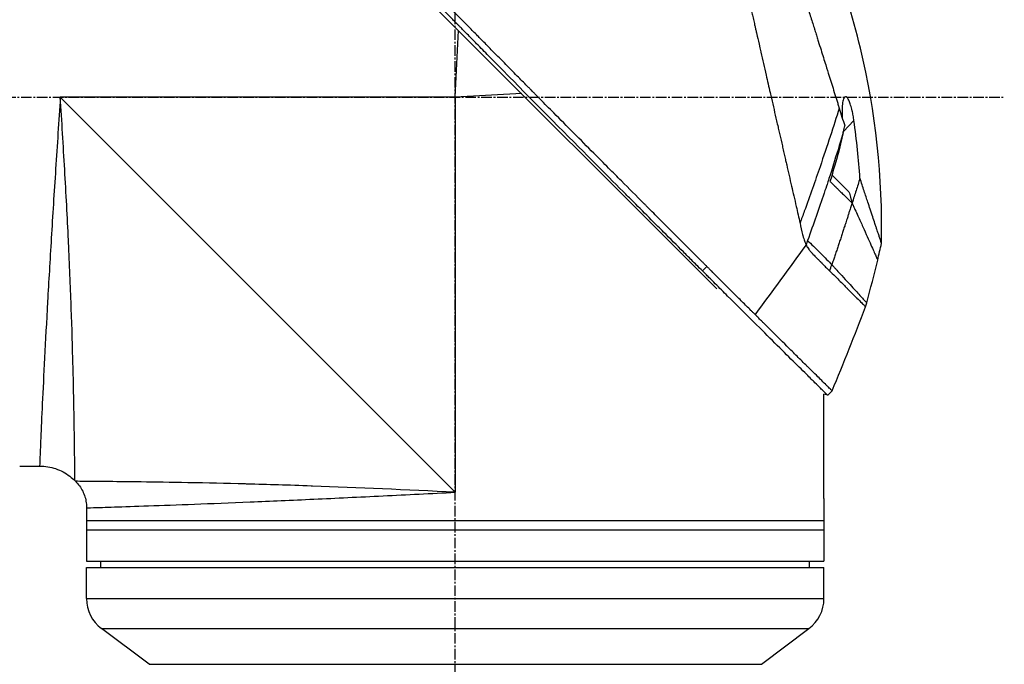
# Model space of a CAD drawing. Header units: millimetres. Extents: x 0 to 4378, y 0 to 2376.
# Tile 103 of 256: x 314 to 472, y 1106 to 1209. Entities that reach past the tile are written whole.
import ezdxf

# ---------------------------------------------------------------- set-up
doc = ezdxf.new("R2010")
doc.units = ezdxf.units.MM
doc.header["$LTSCALE"] = 0.2
doc.linetypes.add('CENTER2', pattern=[1.125, 0.75, -0.125, 0.125, -0.125])
doc.layers.add('02_Center Line', color=1, linetype='CENTER2')

# ---------------------------------------------------------------- blocks, each defined once
blk = doc.blocks.new('A$C2641d59f')
for p, q in [((190.24, 563.54), (126.8, 626.99)), ((148.4, 594.2), (148.94, 604.85)), ((148.4, 594.2), (85.2, 594.2)), ((85.2, 594.2), (148.4, 531)), ((159.05, 594.74), (148.4, 594.2)), ((148.4, 594.2), (148.4, 531)), ((210.51, 588.71), (212.21, 590.42)), ((208.47, 581.97), (208.47, 581.97)), ((208.69, 581.74), (211.41, 579.02)), ((187.96, 566.39), (188.67, 567.1)), ((208, 546.51), (208.71, 547.22)), ((207.4, 530), (207.4, 546.67)), ((208, 546.51), (207.4, 546.67)), ((82.05, 539.2), (82.06, 539.2)), ((87.47, 539.2), (87.47, 539.2)), ((78.7, 535.2), (81.89, 535.2)), ((87.64, 532.76), (87.54, 532.86)), ((207.4, 529.5), (207.4, 526.5)), ((89.4, 528.51), (89.4, 520)), ((89.4, 526.5), (207.4, 526.5)), ((207.4, 526.5), (207.4, 520)), ((89.4, 525), (207.4, 525)), ((89.4, 520), (207.4, 520)), ((91.7, 519), (91.69, 520)), ((205.1, 519), (205.11, 520)), ((89.4, 519), (207.4, 519)), ((89.4, 514), (89.4, 519)), ((207.4, 514), (207.4, 519)), ((89.4, 514), (207.4, 514)), ((91.8, 509.2), (205, 509.2)), ((99.4, 503.5), (91.8, 509.2)), ((197.4, 503.5), (205, 509.2)), ((99.4, 503.5), (197.4, 503.5))]:
    blk.add_line(p, q)
for centre, radius, start, end in [((-132.06, 684.47), 360.28, 340.8689, 341.0362), ((95.4, 514), 6, 180, 233.1301), ((201.4, 514), 6, 306.8699, 0)]:
    blk.add_arc(centre, radius, start, end)
at = {"extrusion": (0, 0, -1)}
blk.add_ellipse((156.72, 599.41), major_axis=(-51.34, -154.08), ratio=0.336418, start_param=4.783304, end_param=4.787811, dxfattribs=at)
for points, knots in [([(188.67, 567.1), (188.66, 567.11), (188.51, 567.26), (188.43, 567.34), (188.37, 567.39), (188.19, 567.57), (188.08, 567.69), (187.72, 568.05), (187.48, 568.29), (186.75, 569.02), (186.26, 569.5), (184.79, 570.98), (183.79, 571.97), (182.54, 573.23), (182.29, 573.48), (181.72, 574.05), (181.39, 574.37), (180.47, 575.3), (179.86, 575.91), (179.12, 576.64), (179, 576.76), (178.77, 577), (178.66, 577.11), (177.38, 578.39), (176.2, 579.58), (174.32, 581.46), (173.64, 582.14), (172.16, 583.63), (171.37, 584.42), (168.45, 587.35), (166.31, 589.5), (163.44, 592.4), (162.72, 593.12), (161.89, 593.95), (161.79, 594.06), (161.6, 594.24), (161.52, 594.33), (161.35, 594.5), (161.26, 594.59), (161.06, 594.79), (160.95, 594.9), (160.75, 595.1), (160.67, 595.19), (160.46, 595.39), (160.34, 595.52), (160.12, 595.75), (160.01, 595.85), (159.38, 596.49), (158.85, 597.02), (157.64, 598.25), (156.95, 598.95), (155.56, 600.35), (154.86, 601.06), (153.72, 602.22), (153.27, 602.67), (152.73, 603.23), (152.62, 603.33), (152.34, 603.62), (152.15, 603.81), (151.51, 604.46), (151.06, 604.92), (150.36, 605.62), (150.12, 605.87), (149.79, 606.2), (149.71, 606.29), (149.58, 606.42), (149.53, 606.46), (149.39, 606.61), (149.29, 606.71), (149.04, 606.96), (148.89, 607.11), (148.55, 607.46), (148.36, 607.65), (148, 608.01), (147.82, 608.19), (147.58, 608.43), (147.52, 608.49), (147.32, 608.7), (147.16, 608.86), (146.77, 609.25), (146.56, 609.47), (146.17, 609.86), (146.01, 610.02), (145.68, 610.35), (145.52, 610.52), (145.1, 610.94), (144.84, 611.2), (144.39, 611.65), (144.21, 611.84), (143.88, 612.17), (143.74, 612.31), (143.53, 612.52), (143.46, 612.59), (143.19, 612.87), (142.98, 613.07), (141.87, 614.2), (140.96, 615.12), (139.07, 617.02), (138.1, 618), (136.75, 619.36), (136.37, 619.74), (135.81, 620.31), (135.63, 620.49), (135.01, 621.11), (134.58, 621.54), (133.71, 622.42), (133.26, 622.86), (131.86, 624.27), (130.91, 625.23), (129.19, 626.96), (128.42, 627.73), (126.77, 629.39), (125.88, 630.28), (124.31, 631.86), (123.61, 632.55), (120.28, 635.9), (117.75, 638.42), (114.91, 641.26), (114.42, 641.76), (113.46, 642.71), (113, 643.18), (110.8, 645.38), (109.19, 646.98), (107.16, 649.01), (106.57, 649.6), (105.5, 650.66), (105.02, 651.14), (103.74, 652.42), (103.08, 653.08), (102.4, 653.76), (102.23, 653.93), (101.95, 654.2), (101.88, 654.28), (101.88, 654.28)], [-6.229962, -6.229962, -6.229962, -6.229962, -6.227864, -6.227864, -6.219552, -6.219552, -6.202929, -6.202929, -6.16968, -6.16968, -6.103208, -6.103208, -5.970065, -5.970065, -5.937453, -5.937453, -5.895346, -5.895346, -5.816119, -5.816119, -5.800362, -5.800362, -5.786281, -5.786281, -5.635887, -5.635887, -5.550128, -5.550128, -5.451964, -5.451964, -5.19041, -5.19041, -5.103809, -5.103809, -5.091041, -5.091041, -5.081268, -5.081268, -5.070806, -5.070806, -5.057101, -5.057101, -5.047416, -5.047416, -5.032993, -5.032993, -5.021064, -5.021064, -4.959513, -4.959513, -4.879662, -4.879662, -4.798866, -4.798866, -4.746913, -4.746913, -4.735039, -4.735039, -4.713278, -4.713278, -4.660559, -4.660559, -4.631405, -4.631405, -4.620962, -4.620962, -4.61581, -4.61581, -4.603824, -4.603824, -4.585775, -4.585775, -4.565126, -4.565126, -4.545061, -4.545061, -4.538129, -4.538129, -4.518662, -4.518662, -4.489931, -4.489931, -4.468034, -4.468034, -4.446173, -4.446173, -4.412022, -4.412022, -4.38742, -4.38742, -4.368644, -4.368644, -4.359076, -4.359076, -4.331844, -4.331844, -4.208918, -4.208918, -4.076245, -4.076245, -4.023995, -4.023995, -3.998904, -3.998904, -3.939656, -3.939656, -3.878964, -3.878964, -3.746371, -3.746371, -3.637173, -3.637173, -3.509455, -3.509455, -3.406658, -3.406658, -3.009825, -3.009825, -2.924337, -2.924337, -2.84138, -2.84138, -2.519502, -2.519502, -2.374871, -2.374871, -2.235834, -2.235834, -1.965462, -1.965462, -1.83333, -1.83333, -1.674568, -1.674568, -1.674568, -1.674568]), ([(187.96, 566.39), (187.93, 566.43), (187.63, 566.73), (186.96, 567.4), (186.7, 567.65), (185.94, 568.41), (185.42, 568.93), (183.87, 570.48), (182.81, 571.54), (181.44, 572.91), (181.14, 573.21), (180.48, 573.87), (180.13, 574.22), (178.82, 575.53), (177.87, 576.48), (176.37, 577.99), (175.81, 578.54), (173.78, 580.58), (172.29, 582.08), (167.82, 586.56), (162.26, 592.16), (156.39, 598.09), (155.08, 599.42), (153.12, 601.41), (152.47, 602.06), (151.57, 602.98), (151.31, 603.24), (150.56, 604), (150.06, 604.51), (149.4, 605.17), (149.25, 605.33), (148.99, 605.59), (148.88, 605.7), (148.67, 605.92), (148.57, 606.02), (148.36, 606.23), (148.25, 606.34), (147.73, 606.86), (147.32, 607.28), (146.47, 608.14), (146.03, 608.58), (144.77, 609.85), (143.95, 610.68), (142.33, 612.32), (141.52, 613.13), (139.87, 614.8), (139.03, 615.65), (137.31, 617.38), (136.43, 618.26), (135.1, 619.6), (134.65, 620.05), (133.43, 621.28), (132.67, 622.04), (131.08, 623.65), (130.24, 624.49), (128.59, 626.15), (127.78, 626.96), (126.21, 628.54), (125.44, 629.3), (123.23, 631.52), (121.8, 632.96), (117.83, 636.93), (115.38, 639.38), (112.7, 642.06), (112.27, 642.49), (110.26, 644.5), (108.8, 645.96), (105.53, 649.22), (103.94, 650.81), (102.57, 652.17), (102.33, 652.41), (101.81, 652.94), (101.57, 653.17), (101.25, 653.49), (101.17, 653.57), (101.17, 653.57)], [0.000001, 0.000001, 0.000001, 0.000001, 0.0174896, 0.0174896, 0.0280641, 0.0280641, 0.0492044, 0.0492044, 0.0915833, 0.0915833, 0.103829, 0.103829, 0.1177045, 0.1177045, 0.1548929, 0.1548929, 0.1762617, 0.1762617, 0.2332292, 0.2332292, 0.3447473, 0.3447473, 0.3768428, 0.3768428, 0.3928613, 0.3928613, 0.3992061, 0.3992061, 0.4115742, 0.4115742, 0.4153435, 0.4153435, 0.4181398, 0.4181398, 0.4207138, 0.4207138, 0.4231441, 0.4231441, 0.4328041, 0.4328041, 0.443145, 0.443145, 0.4624048, 0.4624048, 0.4815797, 0.4815797, 0.5018181, 0.5018181, 0.5229618, 0.5229618, 0.5340035, 0.5340035, 0.5527188, 0.5527188, 0.5738832, 0.5738832, 0.5945831, 0.5945831, 0.6145009, 0.6145009, 0.6528362, 0.6528362, 0.7241388, 0.7241388, 0.7381113, 0.7381113, 0.7906485, 0.7906485, 0.8696683, 0.8696683, 0.8893857, 0.8893857, 0.91901, 0.91901, 0.9486615, 0.9486615, 0.9486615, 0.9486615]), ([(185.7, 651.99), (185.7, 651.99), (185.7, 651.99), (185.7, 651.99), (185.7, 651.98), (185.71, 651.97), (185.71, 651.97), (185.71, 651.95), (185.72, 651.92), (185.73, 651.88), (185.74, 651.85), (185.75, 651.81), (185.76, 651.75), (185.78, 651.7), (185.79, 651.64), (185.81, 651.56), (185.83, 651.49), (185.84, 651.41), (185.87, 651.32), (185.89, 651.23), (185.91, 651.13), (185.93, 651.02), (185.98, 650.82), (186.04, 650.57), (186.11, 650.27), (186.12, 650.22), (186.13, 650.16), (186.15, 650.1), (186.19, 649.93), (186.24, 649.68), (186.33, 649.31), (186.39, 649.02), (186.48, 648.64), (186.59, 648.15), (186.68, 647.77), (186.78, 647.32), (186.91, 646.79), (187.01, 646.33), (187.13, 645.82), (187.26, 645.23), (187.31, 645.01), (187.36, 644.79), (187.42, 644.55), (187.5, 644.2), (187.58, 643.85), (187.66, 643.48), (187.8, 642.87), (187.95, 642.23), (188.1, 641.56), (188.18, 641.22), (188.26, 640.88), (188.34, 640.53), (188.42, 640.18), (188.5, 639.83), (188.58, 639.47), (188.75, 638.75), (188.92, 638), (189.1, 637.23), (189.18, 636.84), (189.27, 636.45), (189.37, 636.05), (189.38, 635.96), (189.4, 635.88), (189.42, 635.8), (189.45, 635.69), (189.52, 635.37), (189.64, 634.83), (189.72, 634.5), (189.81, 634.09), (189.93, 633.59), (190.02, 633.21), (190.11, 632.78), (190.22, 632.31), (190.27, 632.1), (190.32, 631.88), (190.37, 631.66), (190.42, 631.44), (190.47, 631.23), (190.52, 631), (190.56, 630.82), (190.61, 630.63), (190.65, 630.45), (190.71, 630.18), (190.77, 629.92), (190.83, 629.66), (190.88, 629.43), (190.93, 629.21), (190.98, 628.98), (191.04, 628.75), (191.09, 628.52), (191.14, 628.29), (191.2, 628.06), (191.25, 627.81), (191.31, 627.58), (191.36, 627.36), (191.4, 627.15), (191.46, 626.9), (191.52, 626.65), (191.59, 626.35), (191.65, 626.06), (191.72, 625.78), (191.78, 625.5), (191.85, 625.22), (191.89, 625.01), (191.94, 624.8), (191.99, 624.6), (192.01, 624.52), (192.02, 624.44), (192.04, 624.36), (192.11, 624.08), (192.17, 623.79), (192.24, 623.5), (192.27, 623.36), (192.31, 623.21), (192.34, 623.07), (192.37, 622.92), (192.41, 622.78), (192.44, 622.63), (192.51, 622.34), (192.57, 622.05), (192.64, 621.76), (192.77, 621.17), (192.91, 620.58), (193.04, 619.99), (193.11, 619.69), (193.18, 619.39), (193.25, 619.1), (193.32, 618.8), (193.39, 618.5), (193.46, 618.2), (193.49, 618.05), (193.52, 617.9), (193.56, 617.75), (193.59, 617.59), (193.63, 617.44), (193.66, 617.29), (193.73, 617), (193.8, 616.7), (193.87, 616.41), (193.87, 616.4), (193.87, 616.39), (193.87, 616.38), (193.94, 616.08), (194.01, 615.77), (194.08, 615.47), (194.15, 615.16), (194.22, 614.86), (194.29, 614.55), (194.33, 614.4), (194.36, 614.24), (194.4, 614.09), (194.43, 613.94), (194.47, 613.78), (194.5, 613.63), (194.57, 613.32), (194.64, 613.01), (194.71, 612.7), (194.76, 612.52), (194.8, 612.34), (194.84, 612.15), (194.84, 612.15), (194.84, 612.15), (194.84, 612.14), (194.86, 612.08), (194.88, 611.96), (194.93, 611.77), (194.96, 611.63), (195, 611.45), (195.05, 611.23), (195.08, 611.11), (195.11, 610.98), (195.14, 610.84), (195.17, 610.69), (195.21, 610.54), (195.25, 610.37), (195.27, 610.26), (195.3, 610.13), (195.33, 610.01), (195.34, 609.97), (195.35, 609.94), (195.35, 609.9), (195.44, 609.55), (195.51, 609.23), (195.57, 608.97), (195.72, 608.31), (195.8, 607.94), (195.83, 607.85), (195.88, 607.6), (195.94, 607.34), (196, 607.09), (196.07, 606.78), (196.14, 606.46), (196.22, 606.15), (196.25, 606.01), (196.28, 605.87), (196.31, 605.73), (196.35, 605.56), (196.39, 605.38), (196.43, 605.21), (196.48, 605.01), (196.52, 604.81), (196.57, 604.61), (196.65, 604.25), (196.89, 603.2), (197.29, 601.45), (197.3, 601.42), (197.3, 601.39), (197.31, 601.36), (197.59, 600.14), (197.87, 598.93), (198.15, 597.72), (198.36, 596.78), (198.58, 595.84), (198.79, 594.9), (198.86, 594.61), (198.93, 594.32), (198.99, 594.02), (199.27, 592.8), (199.55, 591.59), (199.83, 590.39), (199.9, 590.06), (199.98, 589.73), (200.05, 589.4), (200.11, 589.15), (200.17, 588.88), (200.24, 588.6), (200.36, 588.05), (200.5, 587.46), (200.64, 586.82), (200.71, 586.54), (200.78, 586.25), (200.84, 585.95), (200.91, 585.66), (200.98, 585.37), (201.04, 585.07), (201.11, 584.79), (201.18, 584.5), (201.24, 584.21), (201.25, 584.16), (201.26, 584.12), (201.27, 584.07), (201.33, 583.84), (201.38, 583.6), (201.44, 583.35), (201.56, 582.82), (201.69, 582.25), (201.83, 581.64), (201.95, 581.11), (202.08, 580.55), (202.21, 579.96), (202.45, 578.95), (202.7, 577.85), (202.97, 576.68), (203.16, 575.83), (203.36, 574.95), (203.57, 574.04)], [0.0008979, 0.0008979, 0.0008979, 0.0008979, 0.0108915, 0.0108915, 0.0108915, 0.020974, 0.020974, 0.020974, 0.0391503, 0.0391503, 0.0391503, 0.0554178, 0.0554178, 0.0554178, 0.0702751, 0.0702751, 0.0702751, 0.0840358, 0.0840358, 0.0840358, 0.0969119, 0.0969119, 0.0969119, 0.1205769, 0.1205769, 0.1205769, 0.125, 0.125, 0.125, 0.1638961, 0.1638961, 0.1638961, 0.1958374, 0.1958374, 0.1958374, 0.2208888, 0.2208888, 0.2208888, 0.2422005, 0.2422005, 0.2422005, 0.25, 0.25, 0.25, 0.2678209, 0.2678209, 0.2678209, 0.2975362, 0.2975362, 0.2975362, 0.3125, 0.3125, 0.3125, 0.3272656, 0.3272656, 0.3272656, 0.3570095, 0.3570095, 0.3570095, 0.3718814, 0.3718814, 0.3718814, 0.375, 0.375, 0.375, 0.3991671, 0.3991671, 0.3991671, 0.4139157, 0.4139157, 0.4139157, 0.4249028, 0.4249028, 0.4249028, 0.429655, 0.429655, 0.429655, 0.4340613, 0.4340613, 0.4340613, 0.4375, 0.4375, 0.4375, 0.4468814, 0.4468814, 0.4468814, 0.4548932, 0.4548932, 0.4548932, 0.4629051, 0.4629051, 0.4629051, 0.4712008, 0.4712008, 0.4712008, 0.4789288, 0.4789288, 0.4789288, 0.4866568, 0.4866568, 0.4866568, 0.4943848, 0.4943848, 0.4943848, 0.5, 0.5, 0.5, 0.502414, 0.502414, 0.502414, 0.5112437, 0.5112437, 0.5112437, 0.5156585, 0.5156585, 0.5156585, 0.5200734, 0.5200734, 0.5200734, 0.528903, 0.528903, 0.528903, 0.5465624, 0.5465624, 0.5465624, 0.555392, 0.555392, 0.555392, 0.5642217, 0.5642217, 0.5642217, 0.5686366, 0.5686366, 0.5686366, 0.5730514, 0.5730514, 0.5730514, 0.5816327, 0.5816327, 0.5816327, 0.5818813, 0.5818813, 0.5818813, 0.5907202, 0.5907202, 0.5907202, 0.5995591, 0.5995591, 0.5995591, 0.6039786, 0.6039786, 0.6039786, 0.6083981, 0.6083981, 0.6083981, 0.6172371, 0.6172371, 0.6172371, 0.622449, 0.622449, 0.622449, 0.6229413, 0.6229413, 0.6229413, 0.6298917, 0.6298917, 0.6298917, 0.6351416, 0.6351416, 0.6351416, 0.6379546, 0.6379546, 0.6379546, 0.6408496, 0.6408496, 0.6408496, 0.6428571, 0.6428571, 0.6428571, 0.6433986, 0.6433986, 0.6433986, 0.6491487, 0.6491487, 0.6491487, 0.6632653, 0.6632653, 0.6632653, 0.6704637, 0.6704637, 0.6704637, 0.6793393, 0.6793393, 0.6793393, 0.6833065, 0.6833065, 0.6833065, 0.6882149, 0.6882149, 0.6882149, 0.6938776, 0.6938776, 0.6938776, 0.7239727, 0.7239727, 0.7239727, 0.7244898, 0.7244898, 0.7244898, 0.7589042, 0.7589042, 0.7589042, 0.7857143, 0.7857143, 0.7857143, 0.7941949, 0.7941949, 0.7941949, 0.8295621, 0.8295621, 0.8295621, 0.8392857, 0.8392857, 0.8392857, 0.849008, 0.849008, 0.849008, 0.8678821, 0.8678821, 0.8678821, 0.876305, 0.876305, 0.876305, 0.8842189, 0.8842189, 0.8842189, 0.8917062, 0.8917062, 0.8917062, 0.8928571, 0.8928571, 0.8928571, 0.9031342, 0.9031342, 0.9031342, 0.9247967, 0.9247967, 0.9247967, 0.9437386, 0.9437386, 0.9437386, 0.9764071, 0.9764071, 0.9764071, 1, 1, 1, 1]), ([(192.31, 648.44), (192.31, 648.44), (192.31, 648.44), (192.34, 648.36), (192.35, 648.32), (192.38, 648.22), (192.4, 648.18), (192.47, 647.93), (192.56, 647.64), (192.75, 647.03), (192.84, 646.75), (193.07, 646.02), (193.22, 645.54), (193.62, 644.27), (193.88, 643.44), (194.56, 641.26), (195.01, 639.83), (195.64, 637.82), (195.77, 637.38), (195.98, 636.72), (196.05, 636.49), (196.2, 636.04), (196.27, 635.81), (196.38, 635.46), (196.41, 635.34), (196.53, 634.98), (196.6, 634.74), (196.75, 634.26), (196.83, 634.03), (196.94, 633.66), (196.98, 633.54), (197.06, 633.29), (197.1, 633.16), (197.18, 632.91), (197.22, 632.78), (197.34, 632.38), (197.42, 632.12), (197.58, 631.61), (197.66, 631.36), (197.82, 630.86), (197.89, 630.61), (198.13, 629.85), (198.29, 629.33), (198.63, 628.25), (198.81, 627.69), (199.14, 626.62), (199.3, 626.12), (199.51, 625.45), (199.55, 625.31), (199.78, 624.6), (199.95, 624.03), (200.22, 623.17), (200.31, 622.88), (200.49, 622.3), (200.59, 622.01), (200.77, 621.43), (200.86, 621.14), (201, 620.7), (201.04, 620.55), (201.13, 620.26), (201.18, 620.12), (201.27, 619.83), (201.32, 619.68), (201.45, 619.26), (201.54, 618.97), (202.31, 616.5), (203.01, 614.27), (203.78, 611.81), (203.84, 611.6), (203.97, 611.19), (204.04, 610.98), (204.16, 610.58), (204.22, 610.39), (204.35, 609.99), (204.41, 609.8), (204.52, 609.42), (204.58, 609.24), (204.75, 608.69), (204.87, 608.33), (205.19, 607.29), (205.41, 606.61), (205.7, 605.66), (205.79, 605.37), (205.93, 604.94), (205.97, 604.8), (206.1, 604.4), (206.18, 604.13), (206.34, 603.62), (206.42, 603.37), (206.64, 602.66), (206.79, 602.2), (207.18, 600.93), (207.43, 600.12), (207.87, 598.73), (208.05, 598.14), (208.51, 596.68), (208.79, 595.81), (209.19, 594.52), (209.32, 594.1), (209.52, 593.46), (209.58, 593.25), (209.68, 592.94), (209.72, 592.84), (209.76, 592.68), (209.78, 592.63), (209.8, 592.55), (209.81, 592.52), (209.83, 592.47), (209.84, 592.45), (209.85, 592.42)], [0.000492, 0.000492, 0.000492, 0.000492, 0.070477, 0.070477, 0.116784, 0.116784, 0.147598, 0.147598, 0.270163, 0.270163, 0.35129, 0.35129, 0.459378, 0.459378, 0.603543, 0.603543, 0.795477, 0.795477, 0.846759, 0.846759, 0.872247, 0.872247, 0.897546, 0.897546, 0.910816, 0.910816, 0.936058, 0.936058, 0.961053, 0.961053, 0.973407, 0.973407, 0.986612, 0.986612, 0.999925, 0.999925, 1.026343, 1.026343, 1.051465, 1.051465, 1.076258, 1.076258, 1.125243, 1.125243, 1.177878, 1.177878, 1.224985, 1.224985, 1.237745, 1.237745, 1.287061, 1.287061, 1.311764, 1.311764, 1.336615, 1.336615, 1.361333, 1.361333, 1.372959, 1.372959, 1.384222, 1.384222, 1.395507, 1.395507, 1.41867, 1.41867, 1.596072, 1.596072, 1.612752, 1.612752, 1.628768, 1.628768, 1.644172, 1.644172, 1.659003, 1.659003, 1.673475, 1.673475, 1.702106, 1.702106, 1.756638, 1.756638, 1.781274, 1.781274, 1.792708, 1.792708, 1.814679, 1.814679, 1.835454, 1.835454, 1.874477, 1.874477, 1.942807, 1.942807, 1.994085, 1.994085, 2.070998, 2.070998, 2.109452, 2.109452, 2.128666, 2.128666, 2.138273, 2.138273, 2.143077, 2.143077, 2.145479, 2.145479, 2.147874, 2.147874, 2.147874, 2.147874]), ([(216.61, 570.81), (216.83, 581.26), (215.69, 591.83), (211.98, 607.15), (210.38, 612.25), (208.47, 617.2)], [0, 0, 0, 0, 3.135776, 3.135776, 4.729873, 4.729873, 4.729873, 4.729873]), ([(85.2, 594.2), (84.95, 590.35), (84.7, 586.51), (84.45, 582.71), (84.21, 578.95), (83.97, 575.19), (83.75, 571.64), (83.54, 568.08), (83.34, 564.69), (83.16, 561.48), (82.98, 558.28), (82.82, 555.24), (82.68, 552.52), (82.54, 549.8), (82.43, 547.35), (82.32, 545.19), (82.22, 543.03), (82.14, 541.2), (82.08, 539.72), (82.01, 538.25), (81.97, 537.11), (81.93, 536.35), (81.9, 535.59), (81.89, 535.2), (81.89, 535.2), (81.89, 535.2), (81.89, 535.2), (81.89, 535.2)], [0, 0, 0, 0, 0.0627169, 0.0627169, 0.0627169, 0.125, 0.125, 0.125, 0.1875, 0.1875, 0.1875, 0.25, 0.25, 0.25, 0.3125314, 0.3125314, 0.3125314, 0.375, 0.375, 0.375, 0.4375116, 0.4375116, 0.4375116, 0.4999994, 0.4999994, 0.4999994, 0.5001285, 0.5001285, 0.5001285, 0.5001285]), ([(87.54, 532.86), (87.54, 532.86), (87.54, 532.86), (87.54, 532.86), (87.54, 532.86), (87.54, 533.26), (87.53, 534.05), (87.53, 534.07), (87.53, 534.08), (87.53, 534.1), (87.52, 534.9), (87.51, 536.08), (87.49, 537.59), (87.49, 537.64), (87.49, 537.7), (87.49, 537.75), (87.47, 539.33), (87.44, 541.3), (87.4, 543.62), (87.36, 545.82), (87.31, 548.29), (87.24, 551.02), (87.24, 551.15), (87.23, 551.28), (87.23, 551.41), (87.16, 554.15), (87.07, 557.19), (86.96, 560.38), (86.95, 560.53), (86.95, 560.67), (86.94, 560.82), (86.82, 564.03), (86.69, 567.4), (86.52, 570.92), (86.51, 571.06), (86.51, 571.19), (86.5, 571.32), (86.33, 574.95), (86.12, 578.78), (85.9, 582.61), (85.68, 586.43), (85.45, 590.31), (85.2, 594.2)], [0.5002568, 0.5002568, 0.5002568, 0.5002568, 0.5003876, 0.5003876, 0.5003876, 0.5625, 0.5625, 0.5625, 0.5637682, 0.5637682, 0.5637682, 0.625, 0.625, 0.625, 0.6270506, 0.6270506, 0.6270506, 0.6901228, 0.6901228, 0.6901228, 0.75, 0.75, 0.75, 0.7528673, 0.7528673, 0.7528673, 0.8125, 0.8125, 0.8125, 0.8152429, 0.8152429, 0.8152429, 0.875, 0.875, 0.875, 0.877259, 0.877259, 0.877259, 0.9386494, 0.9386494, 0.9386494, 1, 1, 1, 1]), ([(212.21, 590.42), (212.17, 590.7), (212.13, 590.98), (212.03, 591.52), (211.98, 591.77), (211.85, 592.33), (211.76, 592.64), (211.6, 593.16), (211.51, 593.39), (211.34, 593.78), (211.24, 593.94), (211.04, 594.2), (210.94, 594.26), (210.75, 594.24), (210.66, 594.16), (210.51, 593.86), (210.44, 593.61), (210.34, 592.98), (210.31, 592.59), (210.29, 591.78), (210.29, 591.37), (210.31, 590.94)], [-1.14528, -1.14528, -1.14528, -1.14528, -1.059047, -1.059047, -0.979891, -0.979891, -0.875786, -0.875786, -0.784614, -0.784614, -0.687046, -0.687046, -0.571812, -0.571812, -0.456499, -0.456499, -0.315176, -0.315176, -0.162073, -0.162073, -0.025672, -0.025672, -0.025672, -0.025672]), ([(209.85, 592.42), (208.95, 589.52), (207.92, 586.39), (206.77, 583.05), (205.99, 580.78), (205.16, 578.41), (204.26, 575.93), (204.04, 575.31), (203.81, 574.67), (203.57, 574.04)], [-1, -1, -1, -1, -0.459072, -0.459072, -0.459072, -0.092566, -0.092566, -0.092566, 0, 0, 0, 0]), ([(209.85, 592.42), (209.99, 591.94), (210.14, 591.47), (210.43, 590.54), (210.58, 590.08), (210.72, 589.62)], [0.000026, 0.000026, 0.000026, 0.000026, 0.1679092, 0.1679092, 0.336286, 0.336286, 0.336286, 0.336286]), ([(210.72, 589.62), (210.68, 589.47), (210.64, 589.31), (210.57, 589.01), (210.54, 588.86), (210.51, 588.71)], [-0.09380006, -0.09380006, -0.09380006, -0.09380006, -0.04608774, -0.04608774, -0.000001, -0.000001, -0.000001, -0.000001]), ([(213.16, 581.21), (213.05, 582.72), (212.93, 584.23), (212.61, 587.3), (212.43, 588.86), (212.21, 590.42)], [0.000001, 0.000001, 0.000001, 0.000001, 0.4541066, 0.4541066, 0.9270468, 0.9270468, 0.9270468, 0.9270468]), ([(210.47, 588.52), (209.9, 586.57), (209.37, 584.85), (208.93, 583.45), (208.61, 582.4), (208.33, 581.55), (208.13, 580.93), (208.04, 580.66), (207.82, 579.97), (207.43, 578.82), (206.61, 576.41), (205.73, 573.89), (204.79, 571.27)], [0, 0, 0, 0, 0.25, 0.25, 0.25, 0.375, 0.375, 0.375, 0.5, 0.5, 0.5, 1, 1, 1, 1]), ([(210.46, 588.52), (210.2, 587.3), (209.91, 586.08), (209.21, 583.49), (208.81, 582.12), (208.37, 580.71)], [0.0003261, 0.0003261, 0.0003261, 0.0003261, 0.3756535, 0.3756535, 0.8068881, 0.8068881, 0.8068881, 0.8068881]), ([(210.47, 588.52), (210.47, 588.56), (210.48, 588.59), (210.49, 588.65), (210.5, 588.68), (210.51, 588.71)], [-0.0189743, -0.0189743, -0.0189743, -0.0189743, -0.00948198, -0.00948198, -0.000001, -0.000001, -0.000001, -0.000001]), ([(208.37, 580.71), (208.45, 580.63), (208.69, 580.4), (209.13, 579.97), (209.21, 579.9), (209.41, 579.7), (209.53, 579.58), (209.86, 579.26), (210.07, 579.06), (210.35, 578.78), (210.43, 578.7), (210.76, 578.38), (211.02, 578.13), (211.38, 577.78), (211.49, 577.67), (211.65, 577.51), (211.71, 577.46), (211.78, 577.39), (211.81, 577.37), (211.86, 577.32), (211.88, 577.3), (211.9, 577.28)], [0.000001, 0.000001, 0.000001, 0.000001, 0.0517933, 0.0517933, 0.0631602, 0.0631602, 0.080667, 0.080667, 0.1119431, 0.1119431, 0.1236223, 0.1236223, 0.1626158, 0.1626158, 0.1804481, 0.1804481, 0.1887485, 0.1887485, 0.1927271, 0.1927271, 0.1965807, 0.1965807, 0.1965807, 0.1965807]), ([(213.16, 581.21), (212.96, 580.55), (212.75, 579.89), (212.34, 578.58), (212.13, 577.92), (211.92, 577.26)], [-0.4140683, -0.4140683, -0.4140683, -0.4140683, -0.2070418, -0.2070418, -0.000001, -0.000001, -0.000001, -0.000001]), ([(216.61, 570.81), (216.61, 570.81), (216.61, 570.81), (216.61, 570.81), (216.61, 570.82), (216.6, 570.84), (216.59, 570.86), (216.57, 570.92), (216.55, 570.98), (216.5, 571.14), (216.47, 571.24), (216.4, 571.44), (216.37, 571.54), (216.28, 571.8), (216.23, 571.96), (216.09, 572.38), (216, 572.64), (215.86, 573.08), (215.8, 573.24), (215.69, 573.58), (215.63, 573.77), (215.45, 574.3), (215.33, 574.66), (215.08, 575.43), (214.94, 575.85), (214.67, 576.64), (214.56, 577), (214.24, 577.95), (214.04, 578.55), (213.62, 579.83), (213.39, 580.51), (213.16, 581.21)], [2.994008, 2.994008, 2.994008, 2.994008, 2.998917, 2.998917, 3.102407, 3.102407, 3.193729, 3.193729, 3.404829, 3.404829, 3.606578, 3.606578, 3.771982, 3.771982, 3.995205, 3.995205, 4.278205, 4.278205, 4.423595, 4.423595, 4.583388, 4.583388, 4.852579, 4.852579, 5.133194, 5.133194, 5.349319, 5.349319, 5.678864, 5.678864, 6.012538, 6.012538, 6.012538, 6.012538]), ([(211.41, 579.02), (211.49, 578.74), (211.58, 578.45), (211.7, 578.01), (211.75, 577.86), (211.81, 577.63), (211.83, 577.55), (211.88, 577.41), (211.91, 577.28), (211.92, 577.26)], [-0.03661254, -0.03661254, -0.03661254, -0.03661254, -0.01870238, -0.01870238, -0.00917405, -0.00917405, -0.00454332, -0.00454332, -0.000001, -0.000001, -0.000001, -0.000001]), ([(211.9, 577.28), (211.84, 577.06), (211.77, 576.85), (211.71, 576.65), (211.67, 576.53), (211.63, 576.42), (211.58, 576.26), (211.53, 576.1), (211.47, 575.9), (211.41, 575.72), (211.38, 575.63), (211.36, 575.54), (211.33, 575.45), (211.3, 575.36), (211.27, 575.27), (211.24, 575.18), (211.21, 575.09), (211.19, 575), (211.16, 574.91), (211.12, 574.78), (211.07, 574.65), (211.03, 574.51), (210.99, 574.38), (210.94, 574.25), (210.9, 574.11), (210.86, 573.98), (210.81, 573.84), (210.77, 573.71), (210.74, 573.6), (210.7, 573.49), (210.66, 573.38), (210.63, 573.27), (210.59, 573.15), (210.55, 573.04), (210.52, 572.93), (210.48, 572.82), (210.45, 572.71), (210.41, 572.59), (210.37, 572.47), (210.33, 572.34), (210.29, 572.22), (210.25, 572.1), (210.21, 571.98), (210.17, 571.86), (210.13, 571.73), (210.09, 571.61), (210.05, 571.5), (210.01, 571.38), (209.97, 571.26), (209.93, 571.15), (209.89, 571.03), (209.86, 570.91), (209.82, 570.8), (209.78, 570.68), (209.74, 570.57), (209.7, 570.45), (209.66, 570.33), (209.62, 570.21), (209.58, 570.09), (209.54, 569.97), (209.5, 569.85), (209.46, 569.74), (209.42, 569.62), (209.38, 569.5), (209.34, 569.38), (209.3, 569.26), (209.26, 569.15), (209.22, 569.03), (209.18, 568.91), (209.14, 568.8), (209.1, 568.68), (209.07, 568.56), (209.03, 568.45), (208.99, 568.33), (208.95, 568.21), (208.91, 568.09), (208.87, 567.98), (208.83, 567.86), (208.79, 567.74), (208.74, 567.62), (208.7, 567.51), (208.66, 567.39)], [0, 0, 0, 0, 0.0897132, 0.0897132, 0.0897132, 0.1414804, 0.1414804, 0.1414804, 0.1932476, 0.1932476, 0.1932476, 0.2191312, 0.2191312, 0.2191312, 0.2450148, 0.2450148, 0.2450148, 0.2708984, 0.2708984, 0.2708984, 0.3096449, 0.3096449, 0.3096449, 0.3483914, 0.3483914, 0.3483914, 0.3871379, 0.3871379, 0.3871379, 0.4193782, 0.4193782, 0.4193782, 0.4516185, 0.4516185, 0.4516185, 0.4838587, 0.4838587, 0.4838587, 0.5192811, 0.5192811, 0.5192811, 0.5547035, 0.5547035, 0.5547035, 0.5901259, 0.5901259, 0.5901259, 0.6238896, 0.6238896, 0.6238896, 0.6576534, 0.6576534, 0.6576534, 0.6914171, 0.6914171, 0.6914171, 0.7259458, 0.7259458, 0.7259458, 0.7604744, 0.7604744, 0.7604744, 0.795003, 0.795003, 0.795003, 0.8290876, 0.8290876, 0.8290876, 0.8631723, 0.8631723, 0.8631723, 0.8972569, 0.8972569, 0.8972569, 0.9315046, 0.9315046, 0.9315046, 0.9657523, 0.9657523, 0.9657523, 1, 1, 1, 1]), ([(211.9, 577.28), (211.92, 577.23), (211.94, 577.19), (211.96, 577.14), (211.98, 577.1), (212, 577.05), (212.02, 577.01), (212.06, 576.92), (212.1, 576.83), (212.14, 576.74), (212.22, 576.57), (212.3, 576.4), (212.37, 576.23), (212.53, 575.88), (212.67, 575.55), (212.82, 575.23), (213.11, 574.59), (213.38, 573.99), (213.63, 573.43), (213.88, 572.87), (214.11, 572.35), (214.32, 571.88), (214.54, 571.4), (214.73, 570.97), (214.91, 570.58), (215.08, 570.19), (215.23, 569.85), (215.37, 569.55), (215.5, 569.25), (215.61, 569), (215.71, 568.79), (215.75, 568.69), (215.79, 568.6), (215.83, 568.52), (215.86, 568.44), (215.89, 568.37), (215.92, 568.31), (215.94, 568.26), (215.96, 568.21), (215.98, 568.18), (215.98, 568.17), (215.99, 568.16), (215.99, 568.15), (215.99, 568.14), (216, 568.14), (216, 568.14), (216, 568.14), (216, 568.14), (216, 568.14)], [0, 0, 0, 0, 0.003914, 0.003914, 0.003914, 0.0078279, 0.0078279, 0.0078279, 0.0156558, 0.0156558, 0.0156558, 0.0313116, 0.0313116, 0.0313116, 0.0626233, 0.0626233, 0.0626233, 0.1252466, 0.1252466, 0.1252466, 0.1878699, 0.1878699, 0.1878699, 0.2504932, 0.2504932, 0.2504932, 0.3131165, 0.3131165, 0.3131165, 0.3757398, 0.3757398, 0.3757398, 0.4070514, 0.4070514, 0.4070514, 0.4383631, 0.4383631, 0.4383631, 0.4696747, 0.4696747, 0.4696747, 0.4853679, 0.4853679, 0.4853679, 0.5009864, 0.5009864, 0.5009864, 0.5015367, 0.5015367, 0.5015367, 0.5015367]), ([(211.92, 577.26), (211.92, 577.26), (211.91, 577.27), (211.91, 577.27), (211.91, 577.27), (211.9, 577.28)], [-0.004802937, -0.004802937, -0.004802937, -0.004802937, -0.002367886, -0.002367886, 0, 0, 0, 0]), ([(203.57, 574.04), (203.71, 573.42), (203.85, 572.82), (203.99, 572.22), (204.01, 572.11), (204.03, 572.04), (204.04, 572), (204.06, 571.92), (204.08, 571.85), (204.1, 571.78), (204.14, 571.65), (204.18, 571.51), (204.23, 571.36), (204.3, 571.18), (204.4, 570.91), (204.54, 570.58)], [-1, -1, -1, -1, -0.5, -0.5, -0.5, -0.4375, -0.4375, -0.4375, -0.375, -0.375, -0.375, -0.25, -0.25, -0.25, 0, 0, 0, 0]), ([(204.54, 570.58), (204.54, 570.58), (204.54, 570.57), (204.54, 570.57), (204.57, 570.51), (204.6, 570.45), (204.64, 570.39), (204.67, 570.33), (204.7, 570.27), (204.74, 570.21), (204.75, 570.2), (204.75, 570.19), (204.76, 570.18), (204.82, 570.08), (204.89, 569.97), (204.97, 569.87), (204.98, 569.86), (204.99, 569.84), (205, 569.82), (205.03, 569.78), (205.06, 569.75), (205.08, 569.71), (205.13, 569.66), (205.17, 569.61), (205.21, 569.56), (205.23, 569.53), (205.25, 569.51), (205.27, 569.49), (205.27, 569.48), (205.3, 569.45), (205.33, 569.41), (205.35, 569.39), (205.37, 569.37), (205.4, 569.34), (205.4, 569.33), (205.4, 569.33), (205.4, 569.33), (205.42, 569.31), (205.44, 569.29), (205.46, 569.27), (205.49, 569.24), (205.52, 569.21), (205.54, 569.18), (205.56, 569.16), (205.57, 569.15), (205.58, 569.13), (205.71, 569), (205.89, 568.82), (206.12, 568.6), (206.26, 568.46), (206.4, 568.32), (206.52, 568.2), (206.58, 568.14), (206.63, 568.08), (206.69, 568.03), (206.75, 567.96), (206.87, 567.84), (207.04, 567.67), (207.06, 567.65), (207.08, 567.62), (207.11, 567.6), (207.28, 567.42), (207.42, 567.28), (207.52, 567.18), (207.53, 567.17), (207.53, 567.16), (207.54, 567.15), (207.72, 566.97), (207.89, 566.81), (208.04, 566.66), (208.13, 566.58), (208.21, 566.5), (208.29, 566.43), (208.3, 566.42), (208.31, 566.41), (208.32, 566.4)], [0, 0, 0, 0, 0.0021802, 0.0021802, 0.0021802, 0.0349898, 0.0349898, 0.0349898, 0.0665186, 0.0665186, 0.0665186, 0.0714286, 0.0714286, 0.0714286, 0.1321946, 0.1321946, 0.1321946, 0.1428571, 0.1428571, 0.1428571, 0.1638774, 0.1638774, 0.1638774, 0.197224, 0.197224, 0.197224, 0.2142857, 0.2142857, 0.2142857, 0.2376364, 0.2376364, 0.2376364, 0.2489714, 0.2489714, 0.2489714, 0.25, 0.25, 0.25, 0.2648779, 0.2648779, 0.2648779, 0.2857143, 0.2857143, 0.2857143, 0.3001586, 0.3001586, 0.3001586, 0.4285714, 0.4285714, 0.4285714, 0.525964, 0.525964, 0.525964, 0.5714286, 0.5714286, 0.5714286, 0.6658539, 0.6658539, 0.6658539, 0.6785714, 0.6785714, 0.6785714, 0.7857143, 0.7857143, 0.7857143, 0.7919818, 0.7919818, 0.7919818, 0.9202925, 0.9202925, 0.9202925, 0.9895013, 0.9895013, 0.9895013, 1, 1, 1, 1]), ([(204.79, 571.27), (205.06, 571), (205.38, 570.67), (205.72, 570.33), (206.07, 569.99), (206.43, 569.62), (206.79, 569.27), (207.15, 568.91), (207.5, 568.55), (207.82, 568.23), (208.14, 567.91), (208.43, 567.62), (208.66, 567.39)], [0, 0, 0, 0, 0.249993, 0.249993, 0.249993, 0.499995, 0.499995, 0.499995, 0.749998, 0.749998, 0.749998, 1, 1, 1, 1]), ([(208.66, 567.39), (208.69, 567.36), (208.72, 567.33), (208.75, 567.3), (208.78, 567.27), (208.81, 567.24), (208.83, 567.21), (208.89, 567.15), (208.95, 567.09), (209, 567.03), (209.11, 566.91), (209.22, 566.79), (209.33, 566.67), (209.54, 566.44), (209.75, 566.21), (209.95, 565.99), (210.36, 565.55), (210.73, 565.14), (211.08, 564.76), (211.43, 564.38), (211.75, 564.03), (212.04, 563.71), (212.33, 563.39), (212.6, 563.1), (212.83, 562.84), (213.06, 562.59), (213.27, 562.36), (213.44, 562.17), (213.62, 561.97), (213.77, 561.81), (213.88, 561.68), (213.94, 561.61), (213.99, 561.56), (214.04, 561.51), (214.08, 561.46), (214.12, 561.42), (214.15, 561.38), (214.18, 561.35), (214.2, 561.33), (214.21, 561.31), (214.22, 561.3), (214.23, 561.29), (214.23, 561.29), (214.24, 561.29), (214.24, 561.28), (214.24, 561.28), (214.24, 561.28), (214.24, 561.28), (214.24, 561.28)], [0, 0, 0, 0, 0.0039109, 0.0039109, 0.0039109, 0.0078218, 0.0078218, 0.0078218, 0.0156437, 0.0156437, 0.0156437, 0.0312874, 0.0312874, 0.0312874, 0.0625747, 0.0625747, 0.0625747, 0.1251494, 0.1251494, 0.1251494, 0.1877242, 0.1877242, 0.1877242, 0.2502989, 0.2502989, 0.2502989, 0.3128736, 0.3128736, 0.3128736, 0.3754483, 0.3754483, 0.3754483, 0.4067357, 0.4067357, 0.4067357, 0.4380231, 0.4380231, 0.4380231, 0.4693104, 0.4693104, 0.4693104, 0.4849915, 0.4849915, 0.4849915, 0.5005978, 0.5005978, 0.5005978, 0.5008687, 0.5008687, 0.5008687, 0.5008687]), ([(208, 546.51), (208, 546.51), (207.94, 546.57), (207.73, 546.78), (207.56, 546.94), (207.2, 547.3), (207.03, 547.46), (206.59, 547.9), (206.3, 548.19), (205.78, 548.7), (205.58, 548.9), (205.12, 549.35), (204.87, 549.6), (203.87, 550.59), (203.04, 551.4), (200.3, 554.11), (198.14, 556.26), (194.55, 559.83), (193.29, 561.08), (191.34, 563.02), (190.68, 563.68), (189.67, 564.69), (189.34, 565.02), (188.82, 565.53), (188.65, 565.7), (188.2, 566.16), (187.99, 566.37), (187.96, 566.39)], [0, 0, 0, 0, 0.449356, 0.449356, 0.898467, 0.898467, 1.197468, 1.197468, 1.595858, 1.595858, 1.82337, 1.82337, 2.083118, 2.083118, 2.775822, 2.775822, 4.159486, 4.159486, 4.850949, 4.850949, 5.197063, 5.197063, 5.370242, 5.370242, 5.456832, 5.456832, 5.599134, 5.599134, 5.599134, 5.599134]), ([(196.38, 559.42), (196.36, 559.44), (196.3, 559.5), (196.16, 559.64), (196.1, 559.7), (195.93, 559.86), (195.82, 559.98), (195.48, 560.31), (195.25, 560.54), (194.56, 561.23), (194.09, 561.69), (193.3, 562.48), (192.98, 562.8), (192.34, 563.44), (192.01, 563.76), (191.2, 564.58), (190.7, 565.08), (189.94, 565.83), (189.69, 566.08), (189.31, 566.46), (189.18, 566.59), (188.99, 566.78), (188.93, 566.84), (188.85, 566.92), (188.68, 567.09), (188.67, 567.1)], [-1.054271, -1.054271, -1.054271, -1.054271, -1.016011, -1.016011, -0.991173, -0.991173, -0.941498, -0.941498, -0.842144, -0.842144, -0.643564, -0.643564, -0.511372, -0.511372, -0.379025, -0.379025, -0.180334, -0.180334, -0.080976, -0.080976, -0.031296, -0.031296, -0.006457, -0.006457, -0.000001, -0.000001, -0.000001, -0.000001]), ([(208.32, 566.4), (208.35, 566.37), (208.38, 566.34), (208.4, 566.31), (208.44, 566.28), (208.48, 566.24), (208.52, 566.2), (209.12, 565.59), (209.68, 565.03), (210.2, 564.52), (210.41, 564.3), (210.62, 564.1), (210.82, 563.9), (210.95, 563.77), (211.07, 563.64), (211.19, 563.53), (211.33, 563.38), (211.46, 563.25), (211.58, 563.13), (212.11, 562.61), (212.43, 562.29), (212.62, 562.1), (212.64, 562.08), (212.65, 562.07), (212.67, 562.05), (212.93, 561.79), (213.21, 561.52), (213.44, 561.28), (213.54, 561.18), (213.63, 561.09), (213.71, 561.01), (213.71, 561.01), (213.71, 561.01), (213.71, 561.01), (213.8, 560.92), (213.86, 560.86), (213.91, 560.81), (214.01, 560.71), (214.04, 560.68), (214.05, 560.67), (214.06, 560.66), (214.06, 560.66), (214.06, 560.66), (214.06, 560.66), (214.06, 560.66), (214.06, 560.66)], [0.0000006, 0.0000006, 0.0000006, 0.0000006, 0.00361, 0.00361, 0.00361, 0.0087215, 0.0087215, 0.0087215, 0.0904855, 0.0904855, 0.0904855, 0.125, 0.125, 0.125, 0.141082, 0.141082, 0.141082, 0.1611327, 0.1611327, 0.1611327, 0.25, 0.25, 0.25, 0.2548926, 0.2548926, 0.2548926, 0.3406883, 0.3406883, 0.3406883, 0.375, 0.375, 0.375, 0.3758789, 0.3758789, 0.3758789, 0.4034738, 0.4034738, 0.4034738, 0.4619423, 0.4619423, 0.4619423, 0.4973146, 0.4973146, 0.4973146, 0.4973238, 0.4973238, 0.4973238, 0.4973238]), ([(208.71, 547.22), (208.71, 547.22), (208.71, 547.22), (208.71, 547.22), (208.66, 547.27), (208.54, 547.39), (208.51, 547.42), (208.42, 547.5), (208.34, 547.58), (208.17, 547.74), (208.08, 547.84), (207.86, 548.05), (207.75, 548.16), (207.39, 548.52), (207.12, 548.78), (206.56, 549.34), (206.27, 549.62), (205.68, 550.21), (205.39, 550.49), (205.01, 550.87), (204.94, 550.94), (204.75, 551.12), (204.63, 551.24), (204.24, 551.62), (203.97, 551.89), (203.18, 552.67), (202.65, 553.2), (201.25, 554.58), (200.35, 555.48), (198.92, 556.9), (198.43, 557.39), (197.8, 558.01), (197.67, 558.14), (197.35, 558.45), (197.16, 558.64), (196.87, 558.93), (196.77, 559.03), (196.63, 559.17), (196.58, 559.22), (196.45, 559.35), (196.4, 559.4), (196.38, 559.42)], [-0.8441102, -0.8441102, -0.8441102, -0.8441102, -0.843958, -0.843958, -0.7585248, -0.7585248, -0.7370027, -0.7370027, -0.6943038, -0.6943038, -0.6506717, -0.6506717, -0.610004, -0.610004, -0.533695, -0.533695, -0.4669865, -0.4669865, -0.4087151, -0.4087151, -0.3960011, -0.3960011, -0.3745212, -0.3745212, -0.3281531, -0.3281531, -0.2469126, -0.2469126, -0.1250047, -0.1250047, -0.0640569, -0.0640569, -0.0488199, -0.0488199, -0.0259823, -0.0259823, -0.014544, -0.014544, -0.0088247, -0.0088247, -0.000001, -0.000001, -0.000001, -0.000001]), ([(81.89, 535.2), (82.75, 535.2), (83.63, 535.06), (85.27, 534.5), (86.05, 534.08), (87.02, 533.34), (87.29, 533.11), (87.54, 532.86)], [0, 0, 0, 0, 0.2592614, 0.2592614, 0.5193326, 0.5193326, 0.6259312, 0.6259312, 0.6259312, 0.6259312]), ([(148.4, 531), (140.62, 531.38), (132.78, 531.73), (125.57, 531.99), (125.49, 531.99), (125.42, 532), (125.34, 532), (121.8, 532.13), (118.36, 532.23), (115.11, 532.32), (115.02, 532.32), (114.93, 532.32), (114.84, 532.33), (111.61, 532.41), (108.61, 532.48), (105.86, 532.53), (105.78, 532.53), (105.7, 532.53), (105.63, 532.53), (102.87, 532.59), (100.34, 532.62), (98.15, 532.65), (98.1, 532.65), (98.04, 532.65), (97.99, 532.66), (95.8, 532.68), (93.94, 532.7), (92.41, 532.72), (92.39, 532.72), (92.36, 532.72), (92.34, 532.72), (91.59, 532.73), (90.91, 532.73), (90.33, 532.74), (89.74, 532.74), (89.24, 532.75), (88.85, 532.75), (88.84, 532.75), (88.84, 532.75), (88.83, 532.75), (88.05, 532.75), (87.65, 532.76), (87.64, 532.76), (87.64, 532.76), (87.64, 532.76), (87.64, 532.76)], [0, 0, 0, 0, 0.1237216, 0.1237216, 0.1237216, 0.125, 0.125, 0.125, 0.1858558, 0.1858558, 0.1858558, 0.1875, 0.1875, 0.1875, 0.2483067, 0.2483067, 0.2483067, 0.25, 0.25, 0.25, 0.3110307, 0.3110307, 0.3110307, 0.3125, 0.3125, 0.3125, 0.3740244, 0.3740244, 0.3740244, 0.375, 0.375, 0.375, 0.4055785, 0.4055785, 0.4055785, 0.4371666, 0.4371666, 0.4371666, 0.4375, 0.4375, 0.4375, 0.5, 0.5, 0.5, 0.500405, 0.500405, 0.500405, 0.500405]), ([(87.64, 532.76), (88.1, 532.3), (88.49, 531.76), (89.07, 530.6), (89.26, 529.96), (89.38, 529.05), (89.4, 528.78), (89.4, 528.51)], [0, 0, 0, 0, 0.1944378, 0.1944378, 0.3894915, 0.3894915, 0.4694478, 0.4694478, 0.4694478, 0.4694478]), ([(89.4, 528.51), (89.4, 528.51), (89.78, 528.53), (90.53, 528.55), (90.91, 528.56), (91.37, 528.58), (91.93, 528.59), (92.5, 528.61), (93.15, 528.63), (93.89, 528.66), (95.37, 528.7), (97.19, 528.76), (99.33, 528.84), (101.46, 528.91), (103.96, 529), (106.68, 529.11), (109.4, 529.21), (112.36, 529.33), (115.59, 529.46), (118.81, 529.6), (122.24, 529.75), (125.78, 529.91), (129.33, 530.07), (133.04, 530.25), (136.85, 530.43), (140.66, 530.62), (144.56, 530.81), (148.4, 531)], [0.5000036, 0.5000036, 0.5000036, 0.5000036, 0.5624944, 0.5624944, 0.5624944, 0.5937419, 0.5937419, 0.5937419, 0.6249896, 0.6249896, 0.6249896, 0.6874857, 0.6874857, 0.6874857, 0.7499833, 0.7499833, 0.7499833, 0.8124833, 0.8124833, 0.8124833, 0.8749861, 0.8749861, 0.8749861, 0.9375, 0.9375, 0.9375, 1, 1, 1, 1]), ([(207.4, 530), (207.4, 530), (207.4, 529.99), (207.4, 529.97), (207.4, 529.95), (207.4, 529.93), (207.4, 529.89), (207.4, 529.86), (207.4, 529.81), (207.4, 529.77), (207.4, 529.72), (207.4, 529.66), (207.4, 529.61), (207.4, 529.57), (207.4, 529.54), (207.4, 529.5)], [0.5001155, 0.5001155, 0.5001155, 0.5001155, 0.6074676, 0.6074676, 0.6074676, 0.7149351, 0.7149351, 0.7149351, 0.8224051, 0.8224051, 0.8224051, 0.9298767, 0.9298767, 0.9298767, 1, 1, 1, 1])]:
    blk.add_open_spline(points, degree=3, knots=knots)
for points in [[(204.54, 570.58), (201.83, 566.83), (199.11, 563.11), (196.38, 559.42)], [(216, 568.14), (216.21, 569.03), (216.41, 569.92), (216.61, 570.81)], [(214.24, 561.28), (214.87, 563.56), (215.45, 565.84), (216, 568.14)], [(209.43, 565.29), (209.43, 565.29), (209.43, 565.29), (209.43, 565.29)], [(214.06, 560.66), (214.12, 560.86), (214.18, 561.07), (214.24, 561.28)], [(208.71, 547.22), (210.56, 551.67), (212.35, 556.15), (214.06, 560.66)], [(208, 546.51), (208, 546.51), (208, 546.51), (208, 546.51)], [(81.89, 535.2), (81.89, 535.2), (81.89, 535.2), (81.89, 535.2)]]:
    blk.add_open_spline(points, degree=3)
at = {"layer": '02_Center Line', "ltscale": 11.288275}
for p, q in [((148.4, 95.35), (148.4, 675.12)), ((-83.64, 594.2), (236.26, 594.2))]:
    blk.add_line(p, q, dxfattribs=at)

msp = doc.modelspace()

# ---------------------------------------------------------------- block references
msp.add_blockref('A$C2641d59f', (235.724, 602.257))

doc.saveas('drawing.dxf')
